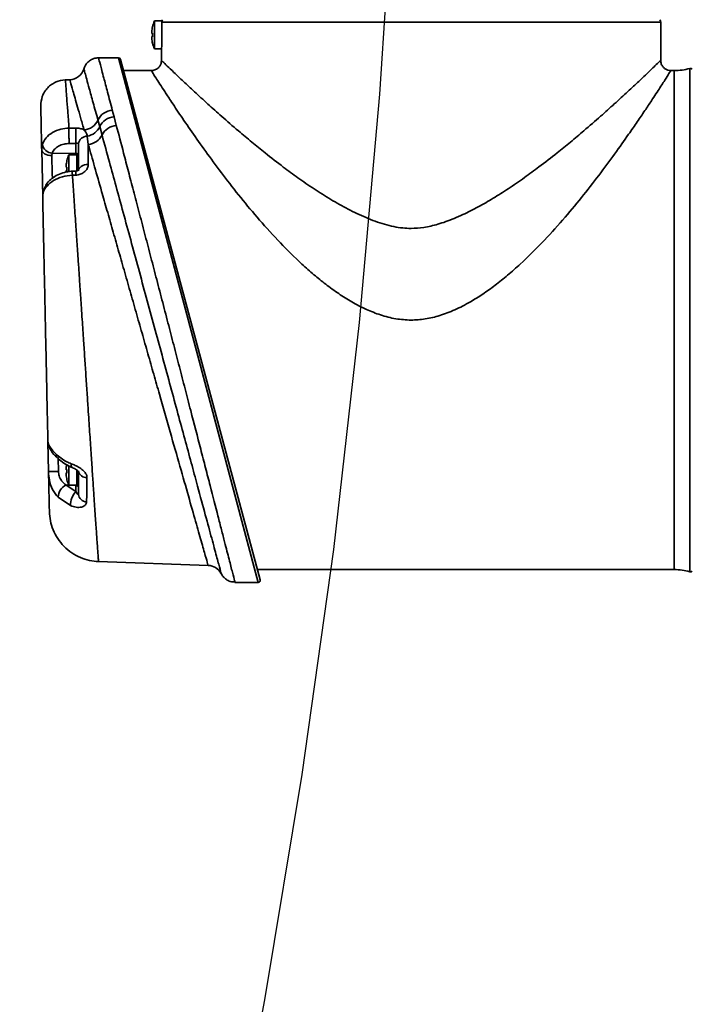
# Model space of a CAD drawing. Header units: millimetres. Extents: x 7 to 353, y 110 to 285.
# Tile 12 of 30: x 160.86 to 163.81, y 154.77 to 159.09. Entities that reach past the tile are written whole.
import ezdxf

# ---------------------------------------------------------------- set-up
doc = ezdxf.new("R2010")
doc.units = ezdxf.units.MM
doc.linetypes.add('CENTERX2', pattern=[20.32, 12.7, -2.54, 2.54, -2.54])
doc.layers.add('10', color=7, linetype='Continuous')

msp = doc.modelspace()

# ---------------------------------------------------------------- linework, layer by layer
at = {"color": 7, "linetype": 'Continuous', "lineweight": 35}
for p, q in [((161.485966, 159.08365), (161.452136, 159.08365)), ((161.452136, 159.08365), (161.452136, 158.960663)), ((161.487627, 159.08924), (161.487627, 159.088162)), ((161.443895, 159.05878), (161.444072, 159.058678)), ((161.485211, 159.07806), (161.485211, 159.022156)), ((163.674568, 159.07806), (161.485211, 159.07806)), ((163.674568, 158.91035), (163.674568, 159.07806)), ((161.440423, 159.029983), (161.444072, 159.029983)), ((161.444072, 159.01433), (161.440423, 159.01433)), ((161.444072, 158.985635), (161.443895, 158.985532)), ((161.452136, 158.960663), (161.483475, 158.960663)), ((161.483155, 158.955929), (161.483155, 158.91035)), ((161.29518, 158.92153), (161.206949, 158.92153)), ((161.907533, 156.61831), (161.29518, 158.92153)), ((161.30382, 158.914901), (161.916172, 156.62957)), ((163.802543, 157.76992), (163.802543, 158.875041)), ((161.080783, 158.825796), (161.061079, 158.825108)), ((161.438432, 158.865627), (161.317023, 158.865627)), ((163.733668, 158.865627), (163.719291, 158.865627)), ((163.733668, 157.76992), (163.733668, 158.865627)), ((161.267379, 158.691901), (161.275273, 158.662863)), ((161.275273, 158.662863), (161.284967, 158.625077)), ((161.077174, 158.613), (161.106801, 158.613407)), ((161.212149, 158.619738), (161.204286, 158.648026)), ((161.222177, 158.582607), (161.212149, 158.619738)), ((161.161729, 158.541117), (161.157583, 158.577838)), ((161.107581, 158.546113), (161.077946, 158.545689)), ((161.107581, 158.501444), (161.107581, 158.546113)), ((161.118567, 158.424936), (161.118567, 158.543977)), ((161.161729, 158.541117), (161.161729, 158.453808)), ((160.961736, 158.309343), (160.95728, 158.519013)), ((161.003251, 158.502731), (161.001212, 158.492885)), ((161.107581, 158.501444), (161.003251, 158.502731)), ((161.111858, 158.495512), (161.076366, 158.495512)), ((161.076366, 158.495512), (161.076366, 158.421552)), ((161.107581, 158.495512), (161.107581, 158.501444)), ((161.111858, 158.425025), (161.111858, 158.496446)), ((161.114542, 158.500545), (161.114542, 158.425867)), ((161.064654, 158.441845), (161.068303, 158.441845)), ((161.068126, 158.470643), (161.068303, 158.470541)), ((161.068303, 158.426192), (161.064654, 158.426192)), ((161.106801, 158.406571), (161.091973, 158.405981)), ((163.733668, 156.674214), (163.733668, 157.76992)), ((163.802543, 156.664799), (163.802543, 157.76992)), ((160.987341, 157.104634), (160.984575, 157.234753)), ((161.064654, 157.113648), (161.068303, 157.113648)), ((161.068303, 157.097995), (161.064654, 157.097995)), ((161.076366, 157.130378), (161.076366, 157.044328)), ((161.111858, 157.043395), (161.111858, 157.111189)), ((161.114542, 157.109035), (161.114542, 157.039296)), ((161.118567, 157.004761), (161.118567, 157.107268)), ((161.068303, 157.0693), (161.068126, 157.069198)), ((161.075701, 157.045909), (161.064599, 157.045772)), ((161.064599, 157.045772), (161.107581, 157.017433)), ((161.076366, 157.044328), (161.111858, 157.044328)), ((161.107581, 157.017433), (161.107581, 157.044328)), ((161.0841, 156.95552), (161.029542, 156.99223)), ((161.206846, 156.709642), (161.688023, 156.692839)), ((161.90421, 156.674214), (163.733668, 156.674214)), ((161.805809, 156.618612), (161.805848, 156.618458)), ((161.805809, 156.61831), (161.907533, 156.61831))]:
    msp.add_line(p, q, dxfattribs=at)
at = {"color": 7, "linetype": 'Continuous', "lineweight": 35, "flags": 128}
for points in [[(161.001212, 158.492885), (160.992671, 158.493361), (160.984473, 158.49482), (160.976924, 158.497208), (160.970301, 158.500438), (160.96485, 158.504389), (160.960771, 158.508916), (160.958217, 158.513851), (160.95728, 158.519013)], [(161.161729, 158.453808), (161.153229, 158.453085), (161.145099, 158.451328), (161.137637, 158.448601), (161.131118, 158.445005), (161.125782, 158.440671), (161.121823, 158.435759), (161.119388, 158.430449), (161.118567, 158.424936)], [(161.106619, 158.424333), (161.096239, 158.423928), (161.091786, 158.423755)], [(160.96879, 158.341276), (160.968999, 158.347621), (160.970531, 158.352531)], [(161.091462, 157.122416), (161.088946, 157.124267), (161.087174, 157.127833), (161.086305, 157.132932), (161.086376, 157.139347)]]:
    msp.add_lwpolyline(points, dxfattribs=at)
at = {"color": 7, "linetype": 'Continuous', "lineweight": 35}
for centre, radius, start, end in [((161.59608, 159.022156), 0.15653, 156.867604, 166.468828), ((163.652207, 159.07806), 0.022361, 0, 30), ((161.59608, 159.022156), 0.156334, 166.490041, 174.66531), ((161.59608, 159.022156), 0.156334, 185.33469, 193.509959), ((161.61719, 159.022156), 0.173295, 177.411487, 182.588513), ((161.59608, 159.022156), 0.15653, 193.531172, 203.132396), ((161.29518, 158.912586), 0.008945, 15, 90), ((161.078231, 158.892832), 0.067084, 272.117604, 342.117934), ((163.73207, 159.133958), 0.268336, 270.341193, 285.226099), ((163.805479, 158.864253), 0.011181, 45, 105.226099), ((161.272372, 158.61742), 0.074649, 93.835012, 155.795008), ((161.280337, 158.58769), 0.075344, 93.853448, 154.826678), ((162.015746, 158.590295), 0.909239, 178.543458, 182.7852), ((161.136722, 158.678931), 0.074296, 275.259979, 335.419789), ((161.145344, 158.650257), 0.073446, 279.593039, 335.447599), ((161.291429, 158.547871), 0.077476, 94.784813, 153.361696), ((161.157173, 158.538901), 0.038939, 89.396457, 172.509862), ((161.153596, 158.617744), 0.077058, 276.058085, 332.871974), ((161.006861, 158.549618), 0.047026, 189.395673, 265.597255), ((161.220311, 158.434019), 0.15653, 156.867604, 166.468828), ((161.107566, 158.487123), 0.014321, 64.635742, 89.939761), ((161.11633, 158.496446), 0.004472, 113.578178, 180), ((161.111858, 158.506693), 0.006708, 293.578178, 0), ((161.220311, 158.434019), 0.156334, 166.490041, 174.66531), ((161.241421, 158.434019), 0.173295, 177.411487, 182.588513), ((161.269245, 158.417116), 0.162786, 177.459063, 183.714293), ((161.044799, 158.314562), 0.083162, 152.815451, 181.93249), ((161.093099, 157.252896), 0.11003, 189.490841, 231.851845), ((161.03889, 157.178804), 0.018625, 172.938654, 221.914975), ((161.131492, 151.879174), 5.227461, 91.098523, 91.580175), ((161.220311, 157.105822), 0.156334, 169.187399, 174.66531), ((161.241421, 157.105822), 0.173295, 177.411487, 182.588513), ((161.154492, 157.114859), 0.036719, 191.931453, 272.663451), ((161.220311, 157.105822), 0.156334, 185.33469, 193.509959), ((161.220311, 157.105822), 0.15653, 193.531172, 203.132396), ((161.091448, 156.989945), 0.061948, 115.683959, 177.885998), ((161.17509, 156.95642), 0.090995, 137.893365, 180.566657), ((161.11633, 157.043395), 0.004472, 180, 246.421822), ((161.156267, 157.009317), 0.037974, 186.890932, 267.185097), ((161.685682, 156.625796), 0.067084, 29.589639, 87.967769), ((163.73207, 156.405882), 0.268336, 74.773901, 89.658807), ((163.805479, 156.675587), 0.011181, 254.773901, 315), ((161.907533, 156.627255), 0.008945, 270, 15)]:
    msp.add_arc(centre, radius, start, end, dxfattribs=at)
for points, knots in [([(161.487627, 159.088162), (161.487043, 159.086826), (161.485831, 159.084051), (161.485262, 159.080561), (161.48522, 159.078528), (161.485211, 159.07806)], [0, 0, 0, 0, 0.41704523, 0.865597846, 1, 1, 1, 1]), ([(161.440423, 159.036691), (161.44036, 159.035941), (161.440234, 159.03444), (161.440154, 159.032434), (161.44017, 159.03092), (161.44027, 159.030103), (161.440379, 159.030018), (161.440423, 159.029983)], [0, 0, 0, 0, 0.21397259, 0.42799091, 0.64099623, 0.85356479, 1, 1, 1, 1]), ([(161.440423, 159.01433), (161.44036, 159.014257), (161.440234, 159.01411), (161.440154, 159.012963), (161.44017, 159.011275), (161.44027, 159.009388), (161.440379, 159.008133), (161.440423, 159.007621)], [0, 0, 0, 0, 0.21397259, 0.42799091, 0.64099623, 0.85356479, 1, 1, 1, 1]), ([(161.485211, 159.022156), (161.485164, 159.014625), (161.485071, 158.999562), (161.484418, 158.979437), (161.483712, 158.964404), (161.483204, 158.955868), (161.483206, 158.955912), (161.483207, 158.955929)], [0, 0, 0, 0, 0.214563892, 0.429118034, 0.64392511, 0.858897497, 1, 1, 1, 1]), ([(161.206958, 158.920874), (161.204923, 158.92106), (161.195994, 158.921875), (161.180525, 158.917015), (161.163799, 158.907136), (161.152058, 158.894143), (161.145196, 158.882399), (161.143137, 158.874893), (161.142387, 158.872159)], [0, 0, 0, 0, 0.07004552, 0.30725793, 0.53824593, 0.73307231, 0.90275778, 1, 1, 1, 1]), ([(161.206949, 158.920933), (161.20703, 158.920627), (161.207302, 158.919596), (161.212343, 158.900528), (161.221152, 158.867188), (161.231338, 158.828611), (161.245943, 158.773268), (161.260196, 158.719167), (161.267379, 158.691901)], [0, 0, 0, 0, 0.10518284, 0.35532029, 0.48412952, 0.61294034, 0.80492763, 1, 1, 1, 1]), ([(161.483155, 158.91035), (161.482769, 158.905871), (161.482011, 158.897065), (161.476074, 158.885125), (161.466883, 158.874946), (161.454027, 158.867211), (161.443691, 158.866161), (161.438432, 158.865627)], [0, 0, 0, 0, 0.19135135, 0.37621684, 0.55904134, 0.77565296, 1, 1, 1, 1]), ([(161.483155, 158.91035), (161.48438, 158.909153), (161.486851, 158.906738), (161.506445, 158.887804), (161.53691, 158.8585), (161.577436, 158.820048), (161.627698, 158.77297), (161.684205, 158.721173), (161.748957, 158.66308), (161.81382, 158.606704), (161.878218, 158.552533), (161.943575, 158.499345), (162.011087, 158.44687), (162.08299, 158.393989), (162.152398, 158.346103), (162.225716, 158.299612), (162.301589, 158.25667), (162.379889, 158.219067), (162.447752, 158.19395), (162.502271, 158.180327), (162.541335, 158.173736), (162.566675, 158.172851), (162.578862, 158.172425)], [0, 0, 0, 0, 0.06197193, 0.12508125, 0.18618074, 0.25033764, 0.31068011, 0.37556968, 0.43431288, 0.49986978, 0.54888075, 0.59514261, 0.65505482, 0.70093573, 0.74942039, 0.79764412, 0.84494502, 0.89168078, 0.93748247, 0.95996734, 0.98074656, 1, 1, 1, 1]), ([(162.578862, 158.172425), (162.597564, 158.173424), (162.637295, 158.175548), (162.687966, 158.188079), (162.732026, 158.202279), (162.768811, 158.216423), (162.816609, 158.237376), (162.874249, 158.266646), (162.94054, 158.304959), (163.00834, 158.348166), (163.075309, 158.3944), (163.147099, 158.447223), (163.214442, 158.499582), (163.279704, 158.552697), (163.344181, 158.60694), (163.409212, 158.66347), (163.474069, 158.721673), (163.530564, 158.773469), (163.57518, 158.815267), (163.60789, 158.846224), (163.631659, 158.86893), (163.653566, 158.890015), (163.670908, 158.906773), (163.673356, 158.909165), (163.674568, 158.91035)], [0, 0, 0, 0, 0.02954062, 0.06275418, 0.08226557, 0.10321694, 0.12565571, 0.16599926, 0.20768302, 0.25095257, 0.29951041, 0.34530761, 0.40503673, 0.45121937, 0.50028009, 0.56608197, 0.62503262, 0.68991633, 0.75026081, 0.79334244, 0.83500889, 0.8753878, 0.9382564, 1, 1, 1, 1]), ([(163.719291, 158.865627), (163.714812, 158.866013), (163.706007, 158.866771), (163.694066, 158.872708), (163.683887, 158.881899), (163.676152, 158.894755), (163.675102, 158.905091), (163.674568, 158.91035)], [0, 0, 0, 0, 0.19135135, 0.37621684, 0.55904134, 0.77565296, 1, 1, 1, 1]), ([(161.204286, 158.648026), (161.19703, 158.674544), (161.182518, 158.72758), (161.166422, 158.786363), (161.154544, 158.829728), (161.146898, 158.857632), (161.142828, 158.872482), (161.142928, 158.872118), (161.142966, 158.87198)], [0, 0, 0, 0, 0.19379556, 0.3875787, 0.55708157, 0.72713043, 0.89661919, 1, 1, 1, 1]), ([(161.061079, 158.825108), (161.047186, 158.823153), (161.025824, 158.820146), (161.000463, 158.805537), (160.983145, 158.790735), (160.969337, 158.772613), (160.956175, 158.746472), (160.954372, 158.724975), (160.9532, 158.710994)], [0, 0, 0, 0, 0.23964464, 0.36848124, 0.5, 0.63151876, 0.76035536, 1, 1, 1, 1]), ([(161.061079, 158.825108), (161.061156, 158.824192), (161.061311, 158.822341), (161.062538, 158.807155), (161.064483, 158.782394), (161.067429, 158.744058), (161.071519, 158.690059), (161.075262, 158.639065), (161.077174, 158.613007)], [0, 0, 0, 0, 0.147095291, 0.297246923, 0.450467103, 0.606767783, 0.799066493, 1, 1, 1, 1]), ([(161.143533, 158.604948), (161.143138, 158.606336), (161.137569, 158.625872), (161.127469, 158.661302), (161.114502, 158.706786), (161.103386, 158.745774), (161.091615, 158.78706), (161.084151, 158.813239), (161.080818, 158.824927), (161.080814, 158.824941), (161.080813, 158.824946)], [0, 0, 0, 0, 0.00990835, 0.13941997, 0.26892873, 0.40250242, 0.53607344, 0.78516257, 0.91361713, 1, 1, 1, 1]), ([(161.438432, 158.865627), (161.43946, 158.864), (161.441521, 158.860737), (161.456363, 158.837357), (161.475603, 158.807339), (161.49699, 158.774279), (161.526855, 158.72864), (161.56788, 158.667015), (161.622132, 158.587823), (161.684417, 158.499905), (161.753837, 158.40613), (161.830055, 158.308393), (161.913383, 158.208438), (162.002562, 158.109885), (162.083499, 158.029876), (162.150852, 157.969964), (162.204598, 157.926278), (162.259793, 157.886255), (162.319187, 157.848886), (162.380311, 157.816808), (162.445049, 157.791228), (162.510916, 157.773603), (162.55642, 157.771137), (162.578862, 157.76992)], [0, 0, 0, 0, 0.0615511, 0.12347622, 0.16517078, 0.20730302, 0.2499764, 0.31181823, 0.37495339, 0.43709297, 0.49995051, 0.56272328, 0.62496262, 0.68890332, 0.74997851, 0.78220371, 0.81250435, 0.84455334, 0.87502633, 0.90790392, 0.93821435, 0.96952909, 1, 1, 1, 1]), ([(162.578862, 157.76992), (162.599557, 157.770943), (162.642212, 157.773052), (162.695094, 157.786403), (162.738196, 157.801257), (162.771665, 157.815201), (162.805681, 157.831631), (162.846735, 157.854125), (162.894633, 157.884178), (162.94898, 157.923222), (163.003968, 157.967484), (163.073302, 158.028935), (163.155117, 158.109818), (163.244289, 158.20838), (163.327661, 158.308378), (163.403881, 158.406121), (163.4733, 158.499893), (163.528683, 158.578071), (163.57201, 158.640928), (163.605427, 158.690401), (163.640061, 158.742584), (163.672883, 158.792952), (163.699504, 158.834436), (163.716195, 158.860726), (163.718261, 158.863996), (163.719291, 158.865627)], [0, 0, 0, 0, 0.02810195, 0.05792048, 0.07367214, 0.09006591, 0.10715784, 0.1249974, 0.1536863, 0.18401696, 0.21610236, 0.25003793, 0.31102185, 0.37505051, 0.43728983, 0.50005995, 0.56292378, 0.62505595, 0.66732331, 0.70897131, 0.75008021, 0.81385477, 0.87652572, 0.93845061, 1, 1, 1, 1]), ([(160.95728, 158.519013), (160.9571, 158.527481), (160.956524, 158.554592), (160.955664, 158.595065), (160.954781, 158.636611), (160.954082, 158.66947), (160.95358, 158.693097), (160.95326, 158.708191), (160.95322, 158.710061), (160.9532, 158.710994)], [0, 0, 0, 0, 0.07027609, 0.22497939, 0.37904155, 0.53384312, 0.68918838, 0.84499221, 1, 1, 1, 1]), ([(160.960466, 158.541941), (160.965003, 158.551808), (160.974076, 158.571539), (161.003643, 158.594777), (161.039257, 158.609106), (161.065238, 158.612629), (161.077168, 158.612972), (161.077169, 158.612972)], [0, 0, 0, 0, 0.25965021, 0.51920664, 0.77878843, 0.99999171, 1, 1, 1, 1]), ([(161.106801, 158.613407), (161.113062, 158.6131), (161.125643, 158.612484), (161.137487, 158.608244), (161.142816, 158.605339), (161.143533, 158.604948)], [0, 0, 0, 0, 0.46158511, 0.92752678, 1, 1, 1, 1]), ([(161.284967, 158.625077), (161.295366, 158.585524), (161.311949, 158.522454), (161.337871, 158.423662), (161.360281, 158.338154), (161.384038, 158.247393), (161.408657, 158.153213), (161.433701, 158.057284), (161.459204, 157.959478), (161.485278, 157.859348), (161.511295, 157.759311), (161.536817, 157.661059), (161.561913, 157.564331), (161.586852, 157.468102), (161.618663, 157.345217), (161.648869, 157.228342), (161.676814, 157.120068), (161.70287, 157.019022), (161.726346, 156.927864), (161.746741, 156.848589), (161.763796, 156.782253), (161.780826, 156.715961), (161.791893, 156.672848), (161.800616, 156.638853), (161.805219, 156.620911), (161.805665, 156.619171), (161.805809, 156.618612)], [0, 0, 0, 0, 0.06087877, 0.09707798, 0.13327789, 0.1705882, 0.20789911, 0.24400732, 0.28011584, 0.31727861, 0.35444147, 0.38973584, 0.42503008, 0.4613067, 0.49758295, 0.56584776, 0.60093203, 0.6360157, 0.70230518, 0.73637498, 0.77044418, 0.82746501, 0.88567602, 0.9030017, 0.96882186, 1, 1, 1, 1]), ([(161.157583, 158.577838), (161.155996, 158.584106), (161.153536, 158.593822), (161.146154, 158.602033), (161.143533, 158.604948)], [0, 0, 0, 0, 0.64504578, 1, 1, 1, 1]), ([(161.744788, 156.65928), (161.745, 156.658496), (161.745681, 156.655979), (161.738532, 156.682438), (161.723718, 156.737257), (161.701444, 156.819651), (161.672517, 156.926592), (161.641372, 157.041653), (161.610589, 157.155299), (161.581937, 157.261016), (161.551354, 157.373789), (161.519095, 157.492654), (161.485558, 157.616146), (161.451208, 157.742535), (161.416443, 157.870351), (161.381709, 157.997952), (161.347668, 158.122904), (161.314792, 158.243482), (161.283574, 158.357885), (161.251806, 158.474223), (161.23275, 158.543931), (161.222177, 158.582607)], [0, 0, 0, 0, 0.02994065, 0.09616034, 0.16193224, 0.22771131, 0.29457335, 0.36144519, 0.40747878, 0.45365112, 0.49969092, 0.54743484, 0.59532497, 0.64307185, 0.69210969, 0.74130266, 0.79033803, 0.83967853, 0.88918139, 0.93851401, 1, 1, 1, 1]), ([(160.95728, 158.519006), (160.95728, 158.519007), (160.957111, 158.526962), (160.958789, 158.534452), (160.960466, 158.541941)], [0, 0, 0, 0, 0.00004451, 1, 1, 1, 1]), ([(161.077948, 158.545651), (161.070302, 158.545078), (161.05367, 158.54383), (161.030873, 158.534921), (161.011963, 158.520889), (161.006155, 158.508784), (161.003251, 158.502731)], [0, 0, 0, 0, 0.22086636, 0.48043631, 0.74021788, 1, 1, 1, 1]), ([(161.118567, 158.543977), (161.118518, 158.544279), (161.118386, 158.545095), (161.11711, 158.545955), (161.114683, 158.546439), (161.111451, 158.546498), (161.108846, 158.546239), (161.107581, 158.546113)], [0, 0, 0, 0, 0.13149369, 0.35587833, 0.58063195, 0.79632529, 1, 1, 1, 1]), ([(161.688023, 156.692839), (161.68755, 156.694503), (161.686471, 156.698293), (161.676672, 156.732743), (161.658938, 156.795081), (161.633746, 156.883626), (161.602195, 156.994514), (161.564439, 157.127189), (161.521543, 157.277904), (161.48217, 157.416218), (161.449133, 157.532257), (161.423543, 157.622127), (161.397665, 157.713003), (161.371427, 157.805136), (161.345028, 157.897821), (161.318823, 157.989816), (161.293242, 158.079614), (161.268204, 158.167493), (161.243756, 158.253298), (161.217144, 158.346686), (161.188992, 158.445466), (161.170863, 158.509068), (161.161729, 158.541117)], [0, 0, 0, 0, 0.0514708, 0.11721131, 0.18485609, 0.25075118, 0.31845385, 0.38630374, 0.455985, 0.52637902, 0.56256851, 0.59875833, 0.63504439, 0.67133051, 0.70864883, 0.74596692, 0.78260461, 0.81924182, 0.85697604, 0.89470946, 0.94694365, 1, 1, 1, 1]), ([(161.001212, 158.492885), (161.001503, 158.483511), (161.002085, 158.464762), (161.003108, 158.431799), (161.003884, 158.406786), (161.004234, 158.395501), (161.004297, 158.393479)], [0, 0, 0, 0, 0.31067936, 0.62137456, 0.93215776, 1, 1, 1, 1]), ([(161.064654, 158.448554), (161.064591, 158.447803), (161.064465, 158.446303), (161.064385, 158.444297), (161.064401, 158.442782), (161.0645, 158.441965), (161.06461, 158.44188), (161.064654, 158.441845)], [0, 0, 0, 0, 0.21397259, 0.42799091, 0.64099623, 0.85356479, 1, 1, 1, 1]), ([(161.161729, 158.453808), (161.161109, 158.448727), (161.159875, 158.438607), (161.150243, 158.4246), (161.135989, 158.413677), (161.120503, 158.4078), (161.110473, 158.4069), (161.106801, 158.406571)], [0, 0, 0, 0, 0.22225909, 0.44257788, 0.66078141, 0.87581031, 1, 1, 1, 1]), ([(161.091965, 158.40593), (161.091964, 158.40593), (161.076994, 158.405196), (161.046991, 158.400327), (161.007977, 158.383655), (160.981602, 158.36259), (160.972377, 158.347243), (160.96879, 158.341276)], [0, 0, 0, 0, 0.00000821, 0.2751767, 0.54988966, 0.82499292, 1, 1, 1, 1]), ([(161.091791, 158.423645), (161.089994, 158.423583), (161.078329, 158.423175), (161.056309, 158.419435), (161.027505, 158.409235), (161.001754, 158.393142), (160.982116, 158.373962), (160.974175, 158.358935), (160.970747, 158.35245)], [0, 0, 0, 0, 0.034818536, 0.225982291, 0.430398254, 0.63628474, 0.843014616, 1, 1, 1, 1]), ([(161.064654, 158.426192), (161.064591, 158.426119), (161.064465, 158.425972), (161.064385, 158.424825), (161.064401, 158.423137), (161.0645, 158.42125), (161.06461, 158.419996), (161.064654, 158.419484)], [0, 0, 0, 0, 0.21397259, 0.42799091, 0.64099623, 0.85356479, 1, 1, 1, 1]), ([(161.091962, 158.40598), (161.091898, 158.4084), (161.09177, 158.41324), (161.091675, 158.418654), (161.091664, 158.422214), (161.091707, 158.423848), (161.091778, 158.423592), (161.091796, 158.423529)], [0, 0, 0, 0, 0.23083456, 0.4616691, 0.69250364, 0.92333817, 1, 1, 1, 1]), ([(161.091974, 158.405972), (161.092918, 158.392513), (161.094834, 158.365201), (161.097851, 158.321846), (161.101024, 158.27599), (161.10436, 158.227502), (161.107214, 158.185847), (161.109537, 158.151844), (161.111295, 158.126058), (161.113132, 158.099056), (161.115047, 158.07083), (161.117041, 158.041377), (161.119113, 158.010697), (161.121173, 157.980129), (161.123529, 157.945197), (161.126009, 157.90834), (161.12882, 157.866377), (161.131781, 157.822054), (161.135994, 157.758899), (161.140971, 157.684059), (161.146524, 157.60044), (161.151804, 157.520827), (161.156955, 157.443118), (161.162658, 157.357178), (161.16859, 157.267726), (161.174672, 157.176345), (161.180132, 157.09485), (161.185765, 157.011319), (161.191444, 156.927672), (161.196824, 156.84959), (161.20117, 156.787724), (161.204359, 156.743148), (161.206442, 156.714893), (161.206712, 156.711383), (161.206846, 156.709642)], [0, 0, 0, 0, 0.02136832, 0.04336374, 0.06598651, 0.08923693, 0.1131153, 0.12442453, 0.13617085, 0.14835435, 0.1609751, 0.17403319, 0.18752872, 0.20146178, 0.21408181, 0.23302468, 0.24916745, 0.26812178, 0.28988831, 0.32999972, 0.36383066, 0.39758779, 0.43376506, 0.46698235, 0.51455451, 0.55998577, 0.60327457, 0.64441953, 0.70378272, 0.76415876, 0.82296278, 0.88151696, 0.9412495, 1, 1, 1, 1]), ([(161.119355, 158.42899), (161.1194, 158.429039), (161.119497, 158.429147), (161.117976, 158.427707), (161.114971, 158.426027), (161.111025, 158.424825), (161.10805, 158.424307), (161.106754, 158.42435), (161.106681, 158.424352)], [0, 0, 0, 0, 0.20144241, 0.44145155, 0.64561875, 0.84085554, 0.99103122, 1, 1, 1, 1]), ([(160.96879, 158.341276), (160.966727, 158.336518), (160.96253, 158.326837), (160.961554, 158.31795), (160.961644, 158.313698), (160.961644, 158.313698)], [0, 0, 0, 0, 0.49147015, 0.99997085, 1, 1, 1, 1]), ([(160.984575, 157.23475), (160.983911, 157.266036), (160.982579, 157.328671), (160.980367, 157.432765), (160.978055, 157.541529), (160.975671, 157.653708), (160.973212, 157.769397), (160.970718, 157.88676), (160.968232, 158.003709), (160.966003, 158.10862), (160.964052, 158.200411), (160.962669, 158.265463), (160.961889, 158.302165), (160.961644, 158.313702)], [0, 0, 0, 0, 0.10344725, 0.20710522, 0.30584881, 0.40553102, 0.50533665, 0.60617372, 0.70799182, 0.80988468, 0.88703408, 0.96449106, 1, 1, 1, 1]), ([(160.984575, 157.234754), (160.984575, 157.234754), (160.984634, 157.232006), (160.98738, 157.222775), (160.999946, 157.2028), (161.014165, 157.187715), (161.020406, 157.181094)], [0, 0, 0, 0, 0.00001089, 0.35027103, 0.71482085, 1, 1, 1, 1]), ([(161.020406, 157.181094), (161.035112, 157.168868), (161.054508, 157.152744), (161.080172, 157.141956), (161.086376, 157.139347)], [0, 0, 0, 0, 0.75823945, 1, 1, 1, 1]), ([(161.025192, 157.166538), (161.026449, 157.165151), (161.034955, 157.155763), (161.054935, 157.141218), (161.076308, 157.128002), (161.089652, 157.123432), (161.091437, 157.122821)], [0, 0, 0, 0, 0.07333499, 0.49624954, 0.93262072, 1, 1, 1, 1]), ([(161.029291, 157.166902), (161.029396, 157.163656), (161.029706, 157.154087), (161.030412, 157.132276), (161.030997, 157.114207), (161.031273, 157.105675)], [0, 0, 0, 0, 0.21316842, 0.62847751, 1, 1, 1, 1]), ([(161.086376, 157.139347), (161.092121, 157.136978), (161.104855, 157.131726), (161.124374, 157.121379), (161.141927, 157.108318), (161.152931, 157.094357), (161.15612, 157.083988), (161.156186, 157.079069), (161.156198, 157.07818)], [0, 0, 0, 0, 0.18566892, 0.41150914, 0.62030455, 0.81379963, 0.96636042, 1, 1, 1, 1]), ([(161.029542, 156.99223), (161.020611, 157.002732), (161.002795, 157.023682), (160.99024, 157.064062), (160.987604, 157.092266), (160.987341, 157.104647), (160.987341, 157.104648)], [0, 0, 0, 0, 0.36292086, 0.72400856, 0.9999901, 1, 1, 1, 1]), ([(160.991087, 156.928368), (160.99106, 156.929668), (160.991004, 156.932273), (160.990561, 156.953135), (160.989832, 156.987436), (160.988791, 157.036399), (160.987825, 157.081837), (160.987341, 157.104637)], [0, 0, 0, 0, 0.19239863, 0.38553011, 0.57828372, 0.78839824, 1, 1, 1, 1]), ([(161.031273, 157.105675), (161.031869, 157.098865), (161.033166, 157.084057), (161.039852, 157.070302), (161.04988, 157.056556), (161.057599, 157.0509), (161.064599, 157.045772)], [0, 0, 0, 0, 0.265810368, 0.577974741, 0.617352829, 1, 1, 1, 1]), ([(161.064654, 157.120357), (161.064591, 157.119606), (161.064465, 157.118106), (161.064385, 157.1161), (161.064401, 157.114585), (161.0645, 157.113768), (161.06461, 157.113683), (161.064654, 157.113648)], [0, 0, 0, 0, 0.213972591, 0.42799091, 0.640996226, 0.853564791, 1, 1, 1, 1]), ([(161.064654, 157.097995), (161.064591, 157.097922), (161.064465, 157.097775), (161.064385, 157.096628), (161.064401, 157.09494), (161.0645, 157.093053), (161.06461, 157.091799), (161.064654, 157.091287)], [0, 0, 0, 0, 0.213972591, 0.42799091, 0.640996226, 0.853564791, 1, 1, 1, 1]), ([(161.091363, 157.122228), (161.092868, 157.12167), (161.097486, 157.11996), (161.105107, 157.115844), (161.111999, 157.111246), (161.116048, 157.107718), (161.11816, 157.105422), (161.119076, 157.103982), (161.119016, 157.104103), (161.118992, 157.104152)], [0, 0, 0, 0, 0.13461995, 0.41300271, 0.59501326, 0.72384673, 0.82623819, 0.93024184, 1, 1, 1, 1]), ([(161.156198, 157.07818), (161.155822, 157.056178), (161.15518, 157.018691), (161.154629, 156.985215), (161.154402, 156.971388)], [0, 0, 0, 0, 0.5869446, 1, 1, 1, 1]), ([(161.107581, 157.017433), (161.10882, 157.0148), (161.111052, 157.010054), (161.114655, 157.005353), (161.117318, 157.003568), (161.118472, 157.00384), (161.118548, 157.004584), (161.118567, 157.004761)], [0, 0, 0, 0, 0.34851999, 0.62835105, 0.81825187, 0.95675011, 1, 1, 1, 1]), ([(161.154402, 156.971388), (161.154269, 156.969875), (161.153755, 156.964014), (161.147311, 156.954707), (161.131221, 156.947269), (161.108519, 156.946435), (161.092326, 156.952459), (161.0841, 156.95552)], [0, 0, 0, 0, 0.06615364, 0.25625418, 0.47311327, 0.73233577, 1, 1, 1, 1]), ([(160.991087, 156.928368), (160.992049, 156.915166), (160.994026, 156.88803), (161.006512, 156.84796), (161.026565, 156.809489), (161.054416, 156.775059), (161.088463, 156.74674), (161.126656, 156.726163), (161.166552, 156.713132), (161.193659, 156.710784), (161.206846, 156.709642)], [0, 0, 0, 0, 0.11711486, 0.24073624, 0.3691104, 0.5, 0.6308896, 0.75926376, 0.88288514, 1, 1, 1, 1]), ([(161.744498, 156.659166), (161.746138, 156.65574), (161.749659, 156.648384), (161.758775, 156.637524), (161.772082, 156.627277), (161.788745, 156.620174), (161.8006, 156.619818), (161.805952, 156.619657)], [0, 0, 0, 0, 0.14674877, 0.31509439, 0.54330616, 0.79383025, 1, 1, 1, 1])]:
    msp.add_open_spline(points, degree=3, knots=knots, dxfattribs=at)
msp.add_open_spline([(161.077946, 158.545689), (161.07783, 158.548081), (161.077597, 158.552865), (161.077308, 158.561538), (161.077081, 158.570826), (161.07693, 158.580434), (161.07686, 158.589901), (161.076876, 158.598766), (161.076972, 158.606771), (161.077101, 158.610924), (161.077166, 158.613)], degree=3, dxfattribs=at)
at = {"layer": '10', "linetype": 'CENTERX2'}
msp.add_circle((122.887449, 161.815047), 39.669052, dxfattribs=at)

doc.saveas('drawing.dxf')
